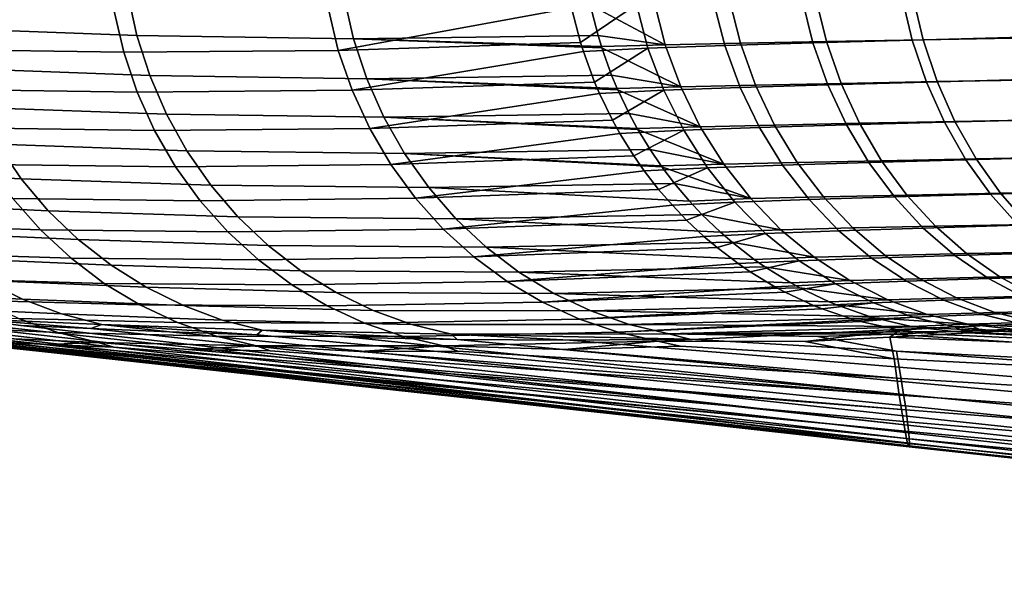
# Model space of a CAD drawing. Header units: metres. Extents: x -109 to 109, y -100 to 58.
# Tile 2 of 256: x -97.43 to -95.3, y -23.2 to -22.01. Entities that reach past the tile are written whole.
import ezdxf

# ---------------------------------------------------------------- set-up
doc = ezdxf.new("R2010")
doc.units = ezdxf.units.M
doc.layers.add('solid_21_062_100_XXX', color=7, linetype='CONTINUOUS')

msp = doc.modelspace()

# ---------------------------------------------------------------- linework, layer by layer
at = {"layer": 'solid_21_062_100_XXX'}
for points in [[(-97.194344, -21.954082, 12.247996), (-97.601425, -21.938501, 10.537673), (-97.583008, -22.027815, 10.533149), (-97.175156, -22.043207, 12.242943)], [(-96.726768, -21.961256, 13.941714), (-97.194344, -21.954082, 12.247996), (-97.175156, -22.043207, 12.242943), (-96.70668, -22.050158, 13.93628)], [(-95.737396, -21.964575, -16.599066), (-95.521881, -21.958685, -16.942156), (-95.499382, -22.052994, -16.928774), (-95.713989, -22.058878, -16.587278)], [(-95.497757, -21.958574, 17.033728), (-95.707611, -21.962437, 16.697643), (-95.684669, -22.056244, 16.685709), (-95.475662, -22.052376, 17.020245)], [(-95.521881, -21.958685, -16.942156), (-95.283386, -21.952566, -17.269478), (-95.261917, -22.046892, -17.254602), (-95.499382, -22.052994, -16.928774)], [(-95.265884, -21.954348, 17.354774), (-95.497757, -21.958574, 17.033728), (-95.475662, -22.052376, 17.020245), (-95.244759, -22.048153, 17.339844)], [(-96.761223, -21.986742, -13.816067), (-96.23848, -21.969725, -15.492599), (-96.235611, -21.983543, -15.491924), (-96.739838, -22.07535, -13.810779)], [(-96.70668, -22.050158, 13.93628), (-96.178459, -22.043139, 15.61069), (-96.195122, -21.976715, 15.615205), (-96.726768, -21.961256, 13.941714)], [(-96.095284, -21.976004, -15.872034), (-96.216316, -22.058115, -15.487025), (-96.235611, -21.983543, -15.491924)], [(-96.070465, -22.070312, -15.863696), (-96.210167, -22.07766, -15.485379), (-96.216316, -22.058115, -15.487025), (-96.095284, -21.976004, -15.872034)], [(-96.057442, -21.969584, 15.986629), (-96.195839, -21.973282, 15.615392), (-96.195122, -21.976715, 15.615205), (-96.033195, -22.063433, 15.978062)], [(-96.195122, -21.976715, 15.615205), (-96.178459, -22.043139, 15.61069), (-96.033195, -22.063433, 15.978062)], [(-96.095284, -21.976004, -15.872034), (-95.928818, -21.970304, -16.241724), (-95.90464, -22.064608, -16.231619), (-96.070465, -22.070312, -15.863696)], [(-95.894447, -21.966043, 16.348003), (-96.057442, -21.969584, 15.986629), (-96.033195, -22.063433, 15.978062), (-95.870789, -22.059868, 16.337711)], [(-95.928818, -21.970304, -16.241724), (-95.737396, -21.964575, -16.599066), (-95.713989, -22.058878, -16.587278), (-95.90464, -22.064608, -16.231619)], [(-95.707611, -21.962437, 16.697643), (-95.894447, -21.966043, 16.348003), (-95.870789, -22.059868, 16.337711), (-95.684669, -22.056244, 16.685709)], [(-97.626625, -21.984138, -10.40992), (-97.224167, -21.990499, -12.121003), (-97.203522, -22.079304, -12.116093), (-97.606674, -22.073124, -10.40547)], [(-97.224167, -21.990499, -12.121003), (-96.761223, -21.986742, -13.816067), (-96.739838, -22.07535, -13.810779), (-97.203522, -22.079304, -12.116093)], [(-96.235611, -21.983543, -15.491924), (-96.216316, -22.058115, -15.487025), (-96.739838, -22.07535, -13.810779)], [(-97.175156, -22.043207, 12.242943), (-97.583008, -22.027815, 10.533149), (-97.55584, -22.114748, 10.526728), (-97.147316, -22.129862, 12.235679)], [(-96.70668, -22.050158, 13.93628), (-97.175156, -22.043207, 12.242943), (-97.147316, -22.129862, 12.235679), (-96.678055, -22.136494, 13.92832)], [(-96.70668, -22.050158, 13.93628), (-96.171143, -22.067167, 15.608628), (-96.178459, -22.043139, 15.61069)], [(-96.178459, -22.043139, 15.61069), (-96.171143, -22.067167, 15.608628), (-96.033195, -22.063433, 15.978062)], [(-96.739838, -22.07535, -13.810779), (-96.216316, -22.058115, -15.487025), (-96.210167, -22.07766, -15.485379), (-96.709953, -22.161274, -13.802984)], [(-96.678055, -22.136494, 13.92832), (-96.148949, -22.129126, 15.602199), (-96.170166, -22.07021, 15.60835), (-96.70668, -22.050158, 13.93628)], [(-96.70668, -22.050158, 13.93628), (-96.170166, -22.07021, 15.60835), (-96.171143, -22.067167, 15.608628)], [(-96.033195, -22.063433, 15.978062), (-96.171143, -22.067167, 15.608628), (-96.170166, -22.07021, 15.60835), (-95.999733, -22.153961, 15.965668)], [(-96.070465, -22.070312, -15.863696), (-95.90464, -22.064608, -16.231619), (-95.871437, -22.155512, -16.217012), (-96.036331, -22.161228, -15.851485)], [(-95.870789, -22.059868, 16.337711), (-96.033195, -22.063433, 15.978062), (-95.999733, -22.153961, 15.965668), (-95.838188, -22.150362, 16.322981)], [(-95.90464, -22.064608, -16.231619), (-95.713989, -22.058878, -16.587278), (-95.681885, -22.149782, -16.570375), (-95.871437, -22.155512, -16.217012)], [(-95.684669, -22.056244, 16.685709), (-95.870789, -22.059868, 16.337711), (-95.838188, -22.150362, 16.322981), (-95.653107, -22.146715, 16.668745)], [(-95.713989, -22.058878, -16.587278), (-95.499382, -22.052994, -16.928774), (-95.468552, -22.143908, -16.909695), (-95.681885, -22.149782, -16.570375)], [(-95.475662, -22.052376, 17.020245), (-95.684669, -22.056244, 16.685709), (-95.653107, -22.146715, 16.668745), (-95.445305, -22.142836, 17.001165)], [(-95.499382, -22.052994, -16.928774), (-95.261917, -22.046892, -17.254602), (-95.232529, -22.137831, -17.233467), (-95.468552, -22.143908, -16.909695)], [(-95.244759, -22.048153, 17.339844), (-95.475662, -22.052376, 17.020245), (-95.445305, -22.142836, 17.001165), (-95.215767, -22.13862, 17.318773)], [(-97.606674, -22.073124, -10.40547), (-97.203522, -22.079304, -12.116093), (-97.174263, -22.165501, -12.108993), (-97.578003, -22.15958, -10.399145)], [(-97.203522, -22.079304, -12.116093), (-96.739838, -22.07535, -13.810779), (-96.709953, -22.161274, -13.802984), (-97.174263, -22.165501, -12.108993)], [(-96.210167, -22.07766, -15.485379), (-96.185783, -22.143742, -15.478629), (-96.709953, -22.161274, -13.802984)], [(-96.070465, -22.070312, -15.863696), (-96.185783, -22.143742, -15.478629), (-96.210167, -22.07766, -15.485379)], [(-96.036331, -22.161228, -15.851485), (-96.175201, -22.168379, -15.47562), (-96.185783, -22.143742, -15.478629), (-96.070465, -22.070312, -15.863696)], [(-96.170166, -22.07021, 15.60835), (-96.148949, -22.129126, 15.602199), (-95.999733, -22.153961, 15.965668)], [(-97.147316, -22.129862, 12.235679), (-97.55584, -22.114748, 10.526728), (-97.52021, -22.198406, 10.518475), (-97.111122, -22.213156, 12.226279)], [(-96.678055, -22.136494, 13.92832), (-96.136986, -22.157743, 15.59866), (-96.148949, -22.129126, 15.602199)], [(-96.148949, -22.129126, 15.602199), (-96.136986, -22.157743, 15.59866), (-95.999733, -22.153961, 15.965668)], [(-96.678055, -22.136494, 13.92832), (-97.147316, -22.129862, 12.235679), (-97.111122, -22.213156, 12.226279), (-96.641197, -22.219378, 13.917917)], [(-96.709953, -22.161274, -13.802984), (-96.185783, -22.143742, -15.478629), (-96.175201, -22.168379, -15.47562), (-96.671867, -22.243626, -13.792764)], [(-96.641197, -22.219378, 13.917917), (-96.111343, -22.211561, 15.590953), (-96.135826, -22.160381, 15.598314), (-96.678055, -22.136494, 13.92832)], [(-96.678055, -22.136494, 13.92832), (-96.135826, -22.160381, 15.598314), (-96.136986, -22.157743, 15.59866)], [(-95.838188, -22.150362, 16.322981), (-95.999733, -22.153961, 15.965668), (-95.957443, -22.24011, 15.949589), (-95.797035, -22.236465, 16.303984)], [(-95.871437, -22.155512, -16.217012), (-95.681885, -22.149782, -16.570375), (-95.641464, -22.236212, -16.548561), (-95.829597, -22.241943, -16.198074)], [(-95.653107, -22.146715, 16.668745), (-95.838188, -22.150362, 16.322981), (-95.797035, -22.236465, 16.303984), (-95.613297, -22.23279, 16.646952)], [(-95.681885, -22.149782, -16.570375), (-95.468552, -22.143908, -16.909695), (-95.429764, -22.23035, -16.885139), (-95.641464, -22.236212, -16.548561)], [(-95.445305, -22.142836, 17.001165), (-95.653107, -22.146715, 16.668745), (-95.613297, -22.23279, 16.646952), (-95.407036, -22.228899, 16.976713)], [(-95.468552, -22.143908, -16.909695), (-95.232529, -22.137831, -17.233467), (-95.19558, -22.224302, -17.206324), (-95.429764, -22.23035, -16.885139)], [(-95.215767, -22.13862, 17.318773), (-95.445305, -22.142836, 17.001165), (-95.407036, -22.228899, 16.976713), (-95.179253, -22.224693, 17.291811)], [(-97.578003, -22.15958, -10.399145), (-97.174263, -22.165501, -12.108993), (-97.136688, -22.248205, -12.099775), (-97.540924, -22.242619, -10.391012)], [(-97.174263, -22.165501, -12.108993), (-96.709953, -22.161274, -13.802984), (-96.671867, -22.243626, -13.792764), (-97.136688, -22.248205, -12.099775)], [(-96.175201, -22.168379, -15.47562), (-96.147186, -22.225723, -15.467498), (-96.671867, -22.243626, -13.792764)], [(-96.036331, -22.161228, -15.851485), (-96.147186, -22.225723, -15.467498), (-96.175201, -22.168379, -15.47562)], [(-95.993294, -22.247673, -15.835546), (-96.131126, -22.254633, -15.462764), (-96.147186, -22.225723, -15.467498), (-96.036331, -22.161228, -15.851485)], [(-95.999733, -22.153961, 15.965668), (-96.136986, -22.157743, 15.59866), (-96.135826, -22.160381, 15.598314), (-95.957443, -22.24011, 15.949589)], [(-96.135826, -22.160381, 15.598314), (-96.111343, -22.211561, 15.590953), (-95.957443, -22.24011, 15.949589)], [(-96.036331, -22.161228, -15.851485), (-95.871437, -22.155512, -16.217012), (-95.829597, -22.241943, -16.198074), (-95.993294, -22.247673, -15.835546)], [(-97.111122, -22.213156, 12.226279), (-97.52021, -22.198406, 10.518475), (-97.476471, -22.277929, 10.508475), (-97.066933, -22.292233, 12.214841)], [(-96.641197, -22.219378, 13.917917), (-97.111122, -22.213156, 12.226279), (-97.066933, -22.292233, 12.214841), (-96.596466, -22.297953, 13.905178)], [(-96.641197, -22.219378, 13.917917), (-96.093773, -22.24395, 15.585603), (-96.111343, -22.211561, 15.590953)], [(-96.111343, -22.211561, 15.590953), (-96.093773, -22.24395, 15.585603), (-95.957443, -22.24011, 15.949589)], [(-96.671867, -22.243626, -13.792764), (-96.147186, -22.225723, -15.467498), (-96.131126, -22.254633, -15.462764), (-96.625984, -22.32156, -13.780222)], [(-96.596466, -22.297953, 13.905178), (-96.066017, -22.289597, 15.577067), (-96.092499, -22.24618, 15.585214), (-96.641197, -22.219378, 13.917917)], [(-96.641197, -22.219378, 13.917917), (-96.092499, -22.24618, 15.585214), (-96.093773, -22.24395, 15.585603)], [(-95.613297, -22.23279, 16.646952), (-95.797035, -22.236465, 16.303984), (-95.747803, -22.317175, 16.280943), (-95.565697, -22.313463, 16.620584)], [(-95.641464, -22.236212, -16.548561), (-95.429764, -22.23035, -16.885139), (-95.383484, -22.311302, -16.855402), (-95.593216, -22.317146, -16.522091)], [(-95.407036, -22.228899, 16.976713), (-95.613297, -22.23279, 16.646952), (-95.565697, -22.313463, 16.620584), (-95.36132, -22.309559, 16.947172)], [(-95.429764, -22.23035, -16.885139), (-95.19558, -22.224302, -17.206324), (-95.151497, -22.305288, -17.173491), (-95.383484, -22.311302, -16.855402)], [(-95.179253, -22.224693, 17.291811), (-95.407036, -22.228899, 16.976713), (-95.36132, -22.309559, 16.947172), (-95.135635, -22.305363, 17.25927)], [(-97.540924, -22.242619, -10.391012), (-97.136688, -22.248205, -12.099775), (-97.091194, -22.326563, -12.088536), (-97.495804, -22.321383, -10.381153)], [(-97.136688, -22.248205, -12.099775), (-96.671867, -22.243626, -13.792764), (-96.625984, -22.32156, -13.780222), (-97.091194, -22.326563, -12.088536)], [(-96.131126, -22.254633, -15.462764), (-96.100922, -22.303219, -15.453745), (-96.625984, -22.32156, -13.780222)], [(-95.993294, -22.247673, -15.835546), (-96.100922, -22.303219, -15.453745), (-96.131126, -22.254633, -15.462764)], [(-95.941849, -22.328627, -15.816068), (-96.078461, -22.335407, -15.446961), (-96.100922, -22.303219, -15.453745), (-95.993294, -22.247673, -15.835546)], [(-95.957443, -22.24011, 15.949589), (-96.093773, -22.24395, 15.585603), (-96.092499, -22.24618, 15.585214), (-95.906815, -22.320873, 15.930014)], [(-96.092499, -22.24618, 15.585214), (-96.066017, -22.289597, 15.577067), (-95.906815, -22.320873, 15.930014)], [(-95.993294, -22.247673, -15.835546), (-95.829597, -22.241943, -16.198074), (-95.779617, -22.322882, -16.175032), (-95.941849, -22.328627, -15.816068)], [(-95.797035, -22.236465, 16.303984), (-95.957443, -22.24011, 15.949589), (-95.906815, -22.320873, 15.930014), (-95.747803, -22.317175, 16.280943)], [(-95.829597, -22.241943, -16.198074), (-95.641464, -22.236212, -16.548561), (-95.593216, -22.317146, -16.522091), (-95.779617, -22.322882, -16.175032)], [(-97.476471, -22.277929, 10.508475), (-97.824196, -22.260494, 8.788518), (-97.773064, -22.335501, 8.77871), (-97.425087, -22.352497, 10.496833)], [(-97.066933, -22.292233, 12.214841), (-97.476471, -22.277929, 10.508475), (-97.425087, -22.352497, 10.496833), (-97.015205, -22.366278, 12.201481)], [(-96.596466, -22.297953, 13.905178), (-97.066933, -22.292233, 12.214841), (-97.015205, -22.366278, 12.201481), (-96.544342, -22.371412, 13.890234)], [(-96.596466, -22.297953, 13.905178), (-96.042, -22.324783, 15.569612), (-96.066017, -22.289597, 15.577067)], [(-96.544342, -22.371412, 13.890234), (-96.013451, -22.362431, 15.560686), (-96.04068, -22.326611, 15.569201), (-96.596466, -22.297953, 13.905178)], [(-96.596466, -22.297953, 13.905178), (-96.04068, -22.326611, 15.569201), (-96.042, -22.324783, 15.569612)], [(-96.066017, -22.289597, 15.577067), (-96.042, -22.324783, 15.569612), (-95.906815, -22.320873, 15.930014)], [(-96.625984, -22.32156, -13.780222), (-96.100922, -22.303219, -15.453745), (-96.078461, -22.335407, -15.446961), (-96.572769, -22.394274, -13.76549)], [(-95.747803, -22.317175, 16.280943), (-95.906815, -22.320873, 15.930014), (-95.84845, -22.395306, 15.907171), (-95.691071, -22.391546, 16.254128)], [(-95.779617, -22.322882, -16.175032), (-95.593216, -22.317146, -16.522091), (-95.537689, -22.39163, -16.49128), (-95.722092, -22.397366, -16.148153)], [(-95.565697, -22.313463, 16.620584), (-95.747803, -22.317175, 16.280943), (-95.691071, -22.391546, 16.254128), (-95.51088, -22.387793, 16.589951)], [(-95.593216, -22.317146, -16.522091), (-95.383484, -22.311302, -16.855402), (-95.330246, -22.385801, -16.820831), (-95.537689, -22.39163, -16.49128)], [(-95.36132, -22.309559, 16.947172), (-95.565697, -22.313463, 16.620584), (-95.51088, -22.387793, 16.589951), (-95.308678, -22.383871, 16.912891)], [(-95.383484, -22.311302, -16.855402), (-95.151497, -22.305288, -17.173491), (-95.100815, -22.379827, -17.135355), (-95.330246, -22.385801, -16.820831)], [(-95.135635, -22.305363, 17.25927), (-95.36132, -22.309559, 16.947172), (-95.308678, -22.383871, 16.912891), (-95.085426, -22.379686, 17.221531)], [(-97.425087, -22.352497, 10.496833), (-97.773064, -22.335501, 8.77871), (-97.714714, -22.404846, 8.767633), (-97.366577, -22.421343, 10.483667)], [(-97.495804, -22.321383, -10.381153), (-97.091194, -22.326563, -12.088536), (-97.038231, -22.399771, -12.07539), (-97.443115, -22.395063, -10.369671)], [(-97.091194, -22.326563, -12.088536), (-96.625984, -22.32156, -13.780222), (-96.572769, -22.394274, -13.76549), (-97.038231, -22.399771, -12.07539)], [(-96.078461, -22.335407, -15.446961), (-96.04747, -22.375429, -15.437513), (-96.572769, -22.394274, -13.76549)], [(-95.941849, -22.328627, -15.816068), (-96.04747, -22.375429, -15.437513), (-96.078461, -22.335407, -15.446961)], [(-95.882607, -22.40313, -15.793281), (-96.017822, -22.409748, -15.428398), (-96.04747, -22.375429, -15.437513), (-95.941849, -22.328627, -15.816068)], [(-95.906815, -22.320873, 15.930014), (-96.042, -22.324783, 15.569612), (-96.04068, -22.326611, 15.569201), (-95.84845, -22.395306, 15.907171)], [(-96.04068, -22.326611, 15.569201), (-96.013451, -22.362431, 15.560686), (-95.84845, -22.395306, 15.907171)], [(-95.941849, -22.328627, -15.816068), (-95.779617, -22.322882, -16.175032), (-95.722092, -22.397366, -16.148153), (-95.882607, -22.40313, -15.793281)], [(-97.015205, -22.366278, 12.201481), (-97.425087, -22.352497, 10.496833), (-97.366577, -22.421343, 10.483667), (-96.956474, -22.43453, 12.186337)], [(-96.544342, -22.371412, 13.890234), (-95.98098, -22.40074, 15.550462), (-96.013451, -22.362431, 15.560686)], [(-96.013451, -22.362431, 15.560686), (-95.98098, -22.40074, 15.550462), (-95.84845, -22.395306, 15.907171)], [(-97.786636, -22.383209, -8.650759), (-97.443115, -22.395063, -10.369671), (-97.3834, -22.4629, -10.356682), (-97.727104, -22.451553, -8.639764)], [(-96.544342, -22.371412, 13.890234), (-97.015205, -22.366278, 12.201481), (-96.956474, -22.43453, 12.186337), (-96.485352, -22.439001, 13.873239)], [(-96.572769, -22.394274, -13.76549), (-96.04747, -22.375429, -15.437513), (-96.017822, -22.409748, -15.428398), (-96.512764, -22.461021, -13.748716)], [(-96.485352, -22.439001, 13.873239), (-95.954178, -22.429314, 15.541977), (-95.98098, -22.40074, 15.550462), (-96.544342, -22.371412, 13.890234)], [(-95.308678, -22.383871, 16.912891), (-95.51088, -22.387793, 16.589951), (-95.449471, -22.454908, 16.555407), (-95.249725, -22.45097, 16.874269)], [(-95.330246, -22.385801, -16.820831), (-95.100815, -22.379827, -17.135355), (-95.044113, -22.447042, -17.092371), (-95.270683, -22.452971, -16.781839)], [(-95.085426, -22.379686, 17.221531), (-95.308678, -22.383871, 16.912891), (-95.249725, -22.45097, 16.874269), (-95.029221, -22.446796, 17.179035)], [(-97.366577, -22.421343, 10.483667), (-97.714714, -22.404846, 8.767633), (-97.649742, -22.467817, 8.755401), (-97.301544, -22.483757, 10.469112)], [(-97.443115, -22.395063, -10.369671), (-97.038231, -22.399771, -12.07539), (-96.978363, -22.467072, -12.060472), (-97.3834, -22.4629, -10.356682)], [(-97.038231, -22.399771, -12.07539), (-96.572769, -22.394274, -13.76549), (-96.512764, -22.461021, -13.748716), (-96.978363, -22.467072, -12.060472)], [(-95.882607, -22.40313, -15.793281), (-95.987373, -22.44161, -15.418969), (-96.017822, -22.409748, -15.428398)], [(-95.816269, -22.470304, -15.767452), (-95.949928, -22.476778, -15.407294), (-95.987373, -22.44161, -15.418969), (-95.882607, -22.40313, -15.793281)], [(-95.84845, -22.395306, 15.907171), (-95.98098, -22.40074, 15.550462), (-95.954178, -22.429314, 15.541977), (-95.78302, -22.462536, 15.881329)], [(-95.882607, -22.40313, -15.793281), (-95.722092, -22.397366, -16.148153), (-95.6577, -22.464518, -16.11776), (-95.816269, -22.470304, -15.767452)], [(-95.691071, -22.391546, 16.254128), (-95.84845, -22.395306, 15.907171), (-95.78302, -22.462536, 15.881329), (-95.627495, -22.458708, 16.223852)], [(-95.722092, -22.397366, -16.148153), (-95.537689, -22.39163, -16.49128), (-95.475555, -22.458778, -16.45649), (-95.6577, -22.464518, -16.11776)], [(-95.51088, -22.387793, 16.589951), (-95.691071, -22.391546, 16.254128), (-95.627495, -22.458708, 16.223852), (-95.449471, -22.454908, 16.555407)], [(-95.537689, -22.39163, -16.49128), (-95.330246, -22.385801, -16.820831), (-95.270683, -22.452971, -16.781839), (-95.475555, -22.458778, -16.45649)], [(-96.956474, -22.43453, 12.186337), (-97.366577, -22.421343, 10.483667), (-97.301544, -22.483757, 10.469112), (-96.891342, -22.496284, 12.169566)], [(-96.017822, -22.409748, -15.428398), (-95.987373, -22.44161, -15.418969), (-96.512764, -22.461021, -13.748716)], [(-96.485352, -22.439001, 13.873239), (-96.956474, -22.43453, 12.186337), (-96.891342, -22.496284, 12.169566), (-96.420105, -22.500021, 13.854366)], [(-96.512764, -22.461021, -13.748716), (-95.987373, -22.44161, -15.418969), (-95.949928, -22.476778, -15.407294), (-96.446594, -22.521112, -13.730076)], [(-96.485352, -22.439001, 13.873239), (-95.914085, -22.467705, 15.529214), (-95.954178, -22.429314, 15.541977)], [(-96.420105, -22.500021, 13.854366), (-95.888809, -22.489555, 15.521132), (-95.914085, -22.467705, 15.529214), (-96.485352, -22.439001, 13.873239)], [(-95.954178, -22.429314, 15.541977), (-95.914085, -22.467705, 15.529214), (-95.78302, -22.462536, 15.881329)], [(-97.727104, -22.451553, -8.639764), (-97.3834, -22.4629, -10.356682), (-97.317276, -22.524197, -10.34232), (-97.661049, -22.513411, -8.627639)], [(-97.301544, -22.483757, 10.469112), (-97.649742, -22.467817, 8.755401), (-97.578812, -22.523767, 8.742139), (-97.230659, -22.539101, 10.453321)], [(-97.3834, -22.4629, -10.356682), (-96.978363, -22.467072, -12.060472), (-96.912193, -22.527775, -12.043937), (-97.317276, -22.524197, -10.34232)], [(-96.978363, -22.467072, -12.060472), (-96.512764, -22.461021, -13.748716), (-96.446594, -22.521112, -13.730076), (-96.912193, -22.527775, -12.043937)], [(-95.78302, -22.462536, 15.881329), (-95.914085, -22.467705, 15.529214), (-95.888809, -22.489555, 15.521132), (-95.711296, -22.521782, 15.852788)], [(-95.816269, -22.470304, -15.767452), (-95.6577, -22.464518, -16.11776), (-95.587204, -22.523542, -16.084211), (-95.743629, -22.529352, -15.738891)], [(-95.627495, -22.458708, 16.223852), (-95.78302, -22.462536, 15.881329), (-95.711296, -22.521782, 15.852788), (-95.557831, -22.517878, 16.19047)], [(-95.6577, -22.464518, -16.11776), (-95.475555, -22.458778, -16.45649), (-95.407555, -22.517799, -16.418135), (-95.587204, -22.523542, -16.084211)], [(-95.449471, -22.454908, 16.555407), (-95.627495, -22.458708, 16.223852), (-95.557831, -22.517878, 16.19047), (-95.382195, -22.514027, 16.517359)], [(-95.475555, -22.458778, -16.45649), (-95.270683, -22.452971, -16.781839), (-95.205498, -22.512012, -16.738886), (-95.407555, -22.517799, -16.418135)], [(-95.249725, -22.45097, 16.874269), (-95.449471, -22.454908, 16.555407), (-95.382195, -22.514027, 16.517359), (-95.185158, -22.510067, 16.831757)], [(-96.891342, -22.496284, 12.169566), (-97.301544, -22.483757, 10.469112), (-97.230659, -22.539101, 10.453321), (-96.820488, -22.550909, 12.151339)], [(-95.949928, -22.476778, -15.407294), (-95.921257, -22.501083, -15.398303), (-96.446594, -22.521112, -13.730076)], [(-96.420105, -22.500021, 13.854366), (-95.840775, -22.526728, 15.505705), (-95.888809, -22.489555, 15.521132)], [(-95.816269, -22.470304, -15.767452), (-95.921257, -22.501083, -15.398303), (-95.949928, -22.476778, -15.407294)], [(-95.743629, -22.529352, -15.738891), (-95.87558, -22.535707, -15.383897), (-95.921257, -22.501083, -15.398303), (-95.816269, -22.470304, -15.767452)], [(-95.888809, -22.489555, 15.521132), (-95.840775, -22.526728, 15.505705), (-95.711296, -22.521782, 15.852788)], [(-96.420105, -22.500021, 13.854366), (-96.891342, -22.496284, 12.169566), (-96.820488, -22.550909, 12.151339), (-96.349274, -22.553846, 13.833813)], [(-96.446594, -22.521112, -13.730076), (-95.921257, -22.501083, -15.398303), (-95.87558, -22.535707, -15.383897), (-96.374947, -22.573931, -13.70976)], [(-96.349274, -22.553846, 13.833813), (-95.818024, -22.542538, 15.498368), (-95.840775, -22.526728, 15.505705), (-96.420105, -22.500021, 13.854366)], [(-95.407555, -22.517799, -16.418135), (-95.205498, -22.512012, -16.738886), (-95.135468, -22.562231, -16.692476), (-95.334473, -22.567995, -16.376665)], [(-95.185158, -22.510067, 16.831757), (-95.382195, -22.514027, 16.517359), (-95.30983, -22.564455, 16.476252), (-95.115723, -22.560472, 16.785852)], [(-97.661049, -22.513411, -8.627639), (-97.317276, -22.524197, -10.34232), (-97.245415, -22.578321, -10.326735), (-97.589157, -22.568144, -8.614508)], [(-97.230659, -22.539101, 10.453321), (-97.578812, -22.523767, 8.742139), (-97.50267, -22.572117, 8.727983), (-97.154655, -22.5868, 10.436452)], [(-97.317276, -22.524197, -10.34232), (-96.912193, -22.527775, -12.043937), (-96.840408, -22.581257, -12.025953), (-97.245415, -22.578321, -10.326735)], [(-96.912193, -22.527775, -12.043937), (-96.446594, -22.521112, -13.730076), (-96.374947, -22.573931, -13.70976), (-96.840408, -22.581257, -12.025953)], [(-95.743629, -22.529352, -15.738891), (-95.8498, -22.553236, -15.375729), (-95.87558, -22.535707, -15.383897)], [(-95.665535, -22.579576, -15.707932), (-95.796036, -22.585627, -15.358607), (-95.8498, -22.553236, -15.375729), (-95.743629, -22.529352, -15.738891)], [(-95.711296, -22.521782, 15.852788), (-95.840775, -22.526728, 15.505705), (-95.818024, -22.542538, 15.498368), (-95.634117, -22.572348, 15.821883)], [(-95.743629, -22.529352, -15.738891), (-95.587204, -22.523542, -16.084211), (-95.511436, -22.573742, -16.047901), (-95.665535, -22.579576, -15.707932)], [(-95.557831, -22.517878, 16.19047), (-95.711296, -22.521782, 15.852788), (-95.634117, -22.572348, 15.821883), (-95.482887, -22.568361, 16.154371)], [(-95.587204, -22.523542, -16.084211), (-95.407555, -22.517799, -16.418135), (-95.334473, -22.567995, -16.376665), (-95.511436, -22.573742, -16.047901)], [(-95.382195, -22.514027, 16.517359), (-95.557831, -22.517878, 16.19047), (-95.482887, -22.568361, 16.154371), (-95.30983, -22.564455, 16.476252)], [(-96.820488, -22.550909, 12.151339), (-97.230659, -22.539101, 10.453321), (-97.154655, -22.5868, 10.436452), (-96.744629, -22.597839, 12.131845)], [(-96.349274, -22.553846, 13.833813), (-96.820488, -22.550909, 12.151339), (-96.744629, -22.597839, 12.131845), (-96.27359, -22.599922, 13.811788)], [(-95.87558, -22.535707, -15.383897), (-95.8498, -22.553236, -15.375729), (-96.374947, -22.573931, -13.70976)], [(-96.374947, -22.573931, -13.70976), (-95.8498, -22.553236, -15.375729), (-95.796036, -22.585627, -15.358607), (-96.298546, -22.618933, -13.687977)], [(-96.349274, -22.553846, 13.833813), (-95.761909, -22.577124, 15.480206), (-95.818024, -22.542538, 15.498368)], [(-96.27359, -22.599922, 13.811788), (-95.742538, -22.587715, 15.473917), (-95.761909, -22.577124, 15.480206), (-96.349274, -22.553846, 13.833813)], [(-95.818024, -22.542538, 15.498368), (-95.761909, -22.577124, 15.480206), (-95.634117, -22.572348, 15.821883)], [(-97.50267, -22.572117, 8.727983), (-97.787941, -22.557938, 7.00871), (-97.70713, -22.598726, 6.996741), (-97.422081, -22.612371, 8.713081)], [(-97.589157, -22.568144, -8.614508), (-97.245415, -22.578321, -10.326735), (-97.168556, -22.624716, -10.310085), (-97.512169, -22.615192, -8.600508)], [(-97.154655, -22.5868, 10.436452), (-97.50267, -22.572117, 8.727983), (-97.422081, -22.612371, 8.713081), (-97.07431, -22.626368, 10.418682)], [(-96.840408, -22.581257, -12.025953), (-96.374947, -22.573931, -13.70976), (-96.298546, -22.618933, -13.687977), (-96.763748, -22.626965, -12.006708)], [(-95.634117, -22.572348, 15.821883), (-95.761909, -22.577124, 15.480206), (-95.742538, -22.587715, 15.473917), (-95.552391, -22.613642, 15.788975)], [(-95.665535, -22.579576, -15.707932), (-95.511436, -22.573742, -16.047901), (-95.43129, -22.614523, -16.009262), (-95.582924, -22.620384, -15.674944)], [(-95.482887, -22.568361, 16.154371), (-95.634117, -22.572348, 15.821883), (-95.552391, -22.613642, 15.788975), (-95.403534, -22.60957, 16.115978)], [(-95.511436, -22.573742, -16.047901), (-95.334473, -22.567995, -16.376665), (-95.257187, -22.608772, -16.332575), (-95.43129, -22.614523, -16.009262)], [(-95.30983, -22.564455, 16.476252), (-95.482887, -22.568361, 16.154371), (-95.403534, -22.60957, 16.115978), (-95.233238, -22.605606, 16.432564)], [(-95.334473, -22.567995, -16.376665), (-95.135468, -22.562231, -16.692476), (-95.061424, -22.603033, -16.643164), (-95.257187, -22.608772, -16.332575)], [(-95.115723, -22.560472, 16.785852), (-95.30983, -22.564455, 16.476252), (-95.233238, -22.605606, 16.432564), (-95.042236, -22.601599, 16.737091)], [(-97.245415, -22.578321, -10.326735), (-96.840408, -22.581257, -12.025953), (-96.763748, -22.626965, -12.006708), (-97.168556, -22.624716, -10.310085)], [(-96.744629, -22.597839, 12.131845), (-97.154655, -22.5868, 10.436452), (-97.07431, -22.626368, 10.418682), (-96.664551, -22.636591, 12.111282)], [(-95.796036, -22.585627, -15.358607), (-95.773743, -22.597528, -15.351477), (-96.298546, -22.618933, -13.687977)], [(-96.27359, -22.599922, 13.811788), (-95.679062, -22.618019, 15.453236), (-95.742538, -22.587715, 15.473917)], [(-95.665535, -22.579576, -15.707932), (-95.773743, -22.597528, -15.351477), (-95.796036, -22.585627, -15.358607)], [(-95.582924, -22.620384, -15.674944), (-95.711349, -22.62648, -15.331438), (-95.773743, -22.597528, -15.351477), (-95.665535, -22.579576, -15.707932)], [(-95.742538, -22.587715, 15.473917), (-95.679062, -22.618019, 15.453236), (-95.552391, -22.613642, 15.788975)], [(-97.422081, -22.612371, 8.713081), (-97.70713, -22.598726, 6.996741), (-97.622643, -22.631029, 6.984295), (-97.337891, -22.644117, 8.697585)], [(-97.512169, -22.615192, -8.600508), (-97.168556, -22.624716, -10.310085), (-97.087494, -22.662907, -10.292543), (-97.430878, -22.654072, -8.58578)], [(-97.07431, -22.626368, 10.418682), (-97.422081, -22.612371, 8.713081), (-97.337891, -22.644117, 8.697585), (-96.990448, -22.657393, 10.400192)], [(-96.27359, -22.599922, 13.811788), (-96.744629, -22.597839, 12.131845), (-96.664551, -22.636591, 12.111282), (-96.193825, -22.637774, 13.788519)], [(-96.298546, -22.618933, -13.687977), (-95.773743, -22.597528, -15.351477), (-95.711349, -22.62648, -15.331438), (-96.218185, -22.655653, -13.664952)], [(-96.193825, -22.637774, 13.788519), (-95.663139, -22.62462, 15.448031), (-95.679062, -22.618019, 15.453236), (-96.27359, -22.599922, 13.811788)], [(-95.552391, -22.613642, 15.788975), (-95.679062, -22.618019, 15.453236), (-95.663139, -22.62462, 15.448031), (-95.467056, -22.645185, 15.754448)], [(-95.582924, -22.620384, -15.674944), (-95.43129, -22.614523, -16.009262), (-95.34771, -22.645401, -15.968749), (-95.49675, -22.651291, -15.640314)], [(-95.403534, -22.60957, 16.115978), (-95.552391, -22.613642, 15.788975), (-95.467056, -22.645185, 15.754448), (-95.320709, -22.641022, 16.075739)], [(-95.43129, -22.614523, -16.009262), (-95.257187, -22.608772, -16.332575), (-95.176613, -22.639647, -16.286383), (-95.34771, -22.645401, -15.968749)], [(-95.233238, -22.605606, 16.432564), (-95.403534, -22.60957, 16.115978), (-95.320709, -22.641022, 16.075739), (-95.153297, -22.636997, 16.386808)], [(-97.337891, -22.644117, 8.697585), (-97.622643, -22.631029, 6.984295), (-97.535347, -22.654512, 6.971499), (-97.250954, -22.667025, 8.681654)], [(-97.168556, -22.624716, -10.310085), (-96.763748, -22.626965, -12.006708), (-96.682999, -22.664431, -11.986398), (-97.087494, -22.662907, -10.292543)], [(-96.664551, -22.636591, 12.111282), (-97.07431, -22.626368, 10.418682), (-96.990448, -22.657393, 10.400192), (-96.581078, -22.666769, 12.089866)], [(-96.763748, -22.626965, -12.006708), (-96.298546, -22.618933, -13.687977), (-96.218185, -22.655653, -13.664952), (-96.682999, -22.664431, -11.986398)], [(-96.193825, -22.637774, 13.788519), (-96.664551, -22.636591, 12.111282), (-96.581078, -22.666769, 12.089866), (-96.110802, -22.667013, 13.764246)], [(-95.711349, -22.62648, -15.331438), (-95.693855, -22.633509, -15.325798), (-96.218185, -22.655653, -13.664952)], [(-96.218185, -22.655653, -13.664952), (-95.693855, -22.633509, -15.325798), (-95.623001, -22.657434, -15.302865), (-96.134689, -22.683716, -13.640922)], [(-96.193825, -22.637774, 13.788519), (-95.591614, -22.649672, 15.424587), (-95.663139, -22.62462, 15.448031)], [(-96.110802, -22.667013, 13.764246), (-95.580635, -22.652878, 15.420979), (-95.591614, -22.649672, 15.424587), (-96.193825, -22.637774, 13.788519)], [(-95.582924, -22.620384, -15.674944), (-95.693855, -22.633509, -15.325798), (-95.711349, -22.62648, -15.331438)], [(-95.49675, -22.651291, -15.640314), (-95.623001, -22.657434, -15.302865), (-95.693855, -22.633509, -15.325798), (-95.582924, -22.620384, -15.674944)], [(-95.663139, -22.62462, 15.448031), (-95.591614, -22.649672, 15.424587), (-95.467056, -22.645185, 15.754448)], [(-95.34771, -22.645401, -15.968749), (-95.176613, -22.639647, -16.286383), (-95.093689, -22.660255, -16.238636), (-95.261696, -22.666014, -15.926842)], [(-95.153297, -22.636997, 16.386808), (-95.320709, -22.641022, 16.075739), (-95.235374, -22.66235, 16.034122), (-95.070953, -22.65826, 16.33952)], [(-98.041901, -22.641518, 0.065397), (-97.950241, -22.658121, -0.333415), (-95.506126, -22.931444, -0.137819), (-97.949181, -22.654482, 0.574486)], [(-98.01046, -22.651064, -1.667018), (-97.901588, -22.668678, -2.123279), (-95.507484, -22.929663, -1.517061), (-97.93425, -22.662916, -1.231998)], [(-97.950241, -22.658121, -0.333415), (-97.93425, -22.662916, -1.231998), (-95.507484, -22.929663, -1.517061), (-95.506126, -22.931444, -0.137819)], [(-97.930458, -22.652182, 1.48959), (-97.949181, -22.654482, 0.574486), (-95.506126, -22.931444, -0.137819), (-95.505363, -22.929224, 1.210516)], [(-97.893684, -22.651329, 2.41265), (-97.930458, -22.652182, 1.48959), (-95.505363, -22.929224, 1.210516), (-95.505211, -22.923223, 2.530987)], [(-97.83828, -22.652025, 3.341407), (-97.893684, -22.651329, 2.41265), (-95.505211, -22.923223, 2.530987)], [(-97.763962, -22.654266, 4.2765), (-97.83828, -22.652025, 3.341407), (-95.505211, -22.923223, 2.530987), (-95.505684, -22.913639, 3.827968)], [(-97.670448, -22.65801, 5.214439), (-97.763962, -22.654266, 4.2765), (-95.505684, -22.913639, 3.827968), (-95.506798, -22.900669, 5.105829)], [(-97.712585, -22.640533, -6.868347), (-97.430878, -22.654072, -8.58578), (-97.346123, -22.68438, -8.570479), (-97.627586, -22.671507, -6.856037)], [(-97.55761, -22.66309, 6.155996), (-97.670448, -22.65801, 5.214439), (-95.506798, -22.900669, 5.105829), (-95.508568, -22.884501, 6.368654)], [(-97.535347, -22.654512, 6.971499), (-97.55761, -22.66309, 6.155996), (-95.508568, -22.884501, 6.368654), (-97.425598, -22.669226, 7.096559)], [(-97.535347, -22.654512, 6.971499), (-97.425598, -22.669226, 7.096559), (-97.274399, -22.676027, 8.036427)], [(-97.250954, -22.667025, 8.681654), (-97.535347, -22.654512, 6.971499), (-97.274399, -22.676027, 8.036427)], [(-97.430878, -22.654072, -8.58578), (-97.087494, -22.662907, -10.292543), (-97.003075, -22.692495, -10.274289), (-97.346123, -22.68438, -8.570479)], [(-96.990448, -22.657393, 10.400192), (-97.337891, -22.644117, 8.697585), (-97.250954, -22.667025, 8.681654), (-96.903938, -22.67956, 10.381173)], [(-96.581078, -22.666769, 12.089866), (-96.990448, -22.657393, 10.400192), (-96.903938, -22.67956, 10.381173), (-96.495071, -22.688059, 12.067813)], [(-96.682999, -22.664431, -11.986398), (-96.218185, -22.655653, -13.664952), (-96.134689, -22.683716, -13.640922), (-96.598991, -22.693266, -11.965233)], [(-95.623001, -22.657434, -15.302865), (-95.61097, -22.660803, -15.298956), (-96.134689, -22.683716, -13.640922)], [(-96.134689, -22.683716, -13.640922), (-95.61097, -22.660803, -15.298956), (-95.532043, -22.678125, -15.273228), (-96.048912, -22.702831, -13.616134)], [(-96.110802, -22.667013, 13.764246), (-95.501488, -22.671206, 15.394886), (-95.580635, -22.652878, 15.420979)], [(-95.49675, -22.651291, -15.640314), (-95.61097, -22.660803, -15.298956), (-95.623001, -22.657434, -15.302865)], [(-95.408058, -22.671934, -15.604455), (-95.532043, -22.678125, -15.273228), (-95.61097, -22.660803, -15.298956), (-95.49675, -22.651291, -15.640314)], [(-95.467056, -22.645185, 15.754448), (-95.591614, -22.649672, 15.424587), (-95.580635, -22.652878, 15.420979), (-95.37912, -22.666607, 15.718706)], [(-95.580635, -22.652878, 15.420979), (-95.501488, -22.671206, 15.394886), (-95.37912, -22.666607, 15.718706)], [(-95.49675, -22.651291, -15.640314), (-95.34771, -22.645401, -15.968749), (-95.261696, -22.666014, -15.926842), (-95.408058, -22.671934, -15.604455)], [(-95.320709, -22.641022, 16.075739), (-95.467056, -22.645185, 15.754448), (-95.37912, -22.666607, 15.718706), (-95.235374, -22.66235, 16.034122)], [(-97.916122, -22.664021, -3.39741), (-97.787636, -22.682215, -3.886651), (-95.509422, -22.923588, -2.92632), (-97.852646, -22.675186, -3.007439)], [(-97.852646, -22.675186, -3.007439), (-95.509422, -22.923588, -2.92632), (-95.507484, -22.929663, -1.517061), (-97.901588, -22.668678, -2.123279)], [(-97.706711, -22.68952, -4.761122), (-95.511932, -22.912912, -4.363978), (-95.509422, -22.923588, -2.92632), (-97.787636, -22.682215, -3.886651)], [(-97.627586, -22.671507, -6.856037), (-97.346123, -22.68438, -8.570479), (-97.258766, -22.705807, -8.554761), (-97.539902, -22.693621, -6.84341)], [(-97.274399, -22.676027, 8.036427), (-97.425598, -22.669226, 7.096559), (-95.508568, -22.884501, 6.368654), (-95.511009, -22.865242, 7.618899)], [(-97.250954, -22.667025, 8.681654), (-97.274399, -22.676027, 8.036427), (-97.104362, -22.683031, 8.972265)], [(-97.104362, -22.683031, 8.972265), (-97.274399, -22.676027, 8.036427), (-95.511009, -22.865242, 7.618899), (-95.514145, -22.842979, 8.858464)], [(-97.250954, -22.667025, 8.681654), (-97.104362, -22.683031, 8.972265), (-96.915527, -22.689688, 9.904703)], [(-96.903938, -22.67956, 10.381173), (-97.250954, -22.667025, 8.681654), (-96.915527, -22.689688, 9.904703)], [(-97.087494, -22.662907, -10.292543), (-96.682999, -22.664431, -11.986398), (-96.598991, -22.693266, -11.965233), (-97.003075, -22.692495, -10.274289)], [(-96.903938, -22.67956, 10.381173), (-96.915527, -22.689688, 9.904703), (-95.517967, -22.817802, 10.089248), (-96.708389, -22.695377, 10.831435)], [(-96.903938, -22.67956, 10.381173), (-96.708389, -22.695377, 10.831435), (-96.483055, -22.699368, 11.753033)], [(-96.495071, -22.688059, 12.067813), (-96.903938, -22.67956, 10.381173), (-96.483055, -22.699368, 11.753033)], [(-96.110802, -22.667013, 13.764246), (-96.581078, -22.666769, 12.089866), (-96.495071, -22.688059, 12.067813), (-96.025375, -22.687338, 13.739219)], [(-96.025375, -22.687338, 13.739219), (-95.495888, -22.672192, 15.393035), (-95.501488, -22.671206, 15.394886), (-96.110802, -22.667013, 13.764246)], [(-95.532043, -22.678125, -15.273228), (-95.525932, -22.679131, -15.271227), (-95.730759, -22.703394, -14.346889), (-96.048912, -22.702831, -13.616134)], [(-96.025375, -22.687338, 13.739219), (-95.409889, -22.682323, 15.364475), (-95.495888, -22.672192, 15.393035)], [(-96.025375, -22.687338, 13.739219), (-95.542389, -22.68779, 14.969292), (-95.409889, -22.682323, 15.364475)], [(-95.525932, -22.679131, -15.271227), (-95.547462, -22.694321, -14.917888), (-95.730759, -22.703394, -14.346889)], [(-95.525932, -22.679131, -15.271227), (-95.439758, -22.688292, -15.242997), (-95.547462, -22.694321, -14.917888)], [(-95.409889, -22.682323, 15.364475), (-95.542389, -22.68779, 14.969292), (-93.074814, -22.850792, 14.53756), (-93.079941, -22.785282, 15.743376)], [(-95.408058, -22.671934, -15.604455), (-95.525932, -22.679131, -15.271227), (-95.532043, -22.678125, -15.273228)], [(-95.525932, -22.679131, -15.271227), (-95.408058, -22.671934, -15.604455), (-95.378288, -22.684965, -15.415306), (-95.439758, -22.688292, -15.242997)], [(-95.37912, -22.666607, 15.718706), (-95.501488, -22.671206, 15.394886), (-95.495888, -22.672192, 15.393035), (-95.348892, -22.679796, 15.533675)], [(-95.495888, -22.672192, 15.393035), (-95.409889, -22.682323, 15.364475), (-95.348892, -22.679796, 15.533675)], [(-95.348892, -22.679796, 15.533675), (-95.409889, -22.682323, 15.364475), (-93.079941, -22.785282, 15.743376)], [(-95.408058, -22.671934, -15.604455), (-95.261696, -22.666014, -15.926842), (-95.236549, -22.678549, -15.754041), (-95.310562, -22.681726, -15.585618)], [(-95.408058, -22.671934, -15.604455), (-95.310562, -22.681726, -15.585618), (-95.378288, -22.684965, -15.415306)], [(-95.235374, -22.66235, 16.034122), (-95.37912, -22.666607, 15.718706), (-95.209084, -22.675047, 15.865616)], [(-95.37912, -22.666607, 15.718706), (-95.348892, -22.679796, 15.533675), (-95.281967, -22.67738, 15.700691)], [(-95.37912, -22.666607, 15.718706), (-95.281967, -22.67738, 15.700691), (-95.209084, -22.675047, 15.865616)], [(-95.378288, -22.684965, -15.415306), (-95.310562, -22.681726, -15.585618), (-93.099121, -22.793402, -15.062753)], [(-95.281967, -22.67738, 15.700691), (-95.348892, -22.679796, 15.533675), (-93.079941, -22.785282, 15.743376)], [(-95.310562, -22.681726, -15.585618), (-95.236549, -22.678549, -15.754041), (-93.099121, -22.793402, -15.062753)], [(-97.706711, -22.68952, -4.761122), (-97.609955, -22.696836, -5.632962), (-95.514999, -22.897343, -5.828205), (-95.511932, -22.912912, -4.363978)], [(-97.609955, -22.696836, -5.632962), (-97.497406, -22.70392, -6.501373), (-95.514999, -22.897343, -5.828205)], [(-97.539902, -22.693621, -6.84341), (-97.368996, -22.710497, -7.368357), (-97.497406, -22.70392, -6.501373)], [(-97.539902, -22.693621, -6.84341), (-97.258766, -22.705807, -8.554761), (-97.368996, -22.710497, -7.368357)], [(-97.346123, -22.68438, -8.570479), (-97.003075, -22.692495, -10.274289), (-96.916145, -22.713182, -10.25551), (-97.258766, -22.705807, -8.554761)], [(-96.915527, -22.689688, 9.904703), (-97.104362, -22.683031, 8.972265), (-95.514145, -22.842979, 8.858464), (-95.517967, -22.817802, 10.089248)], [(-97.003075, -22.692495, -10.274289), (-96.598991, -22.693266, -11.965233), (-96.512596, -22.713177, -11.943429), (-96.916145, -22.713182, -10.25551)], [(-96.483055, -22.699368, 11.753033), (-96.708389, -22.695377, 10.831435), (-95.517967, -22.817802, 10.089248), (-95.522507, -22.789776, 11.313215)], [(-96.598991, -22.693266, -11.965233), (-96.134689, -22.683716, -13.640922), (-96.048912, -22.702831, -13.616134), (-96.512596, -22.713177, -11.943429)], [(-96.512596, -22.713177, -11.943429), (-96.048912, -22.702831, -13.616134), (-96.250809, -22.720842, -12.576446)], [(-96.025375, -22.687338, 13.739219), (-96.495071, -22.688059, 12.067813), (-95.97998, -22.699053, 13.575073)], [(-96.495071, -22.688059, 12.067813), (-96.483055, -22.699368, 11.753033), (-96.240189, -22.700863, 12.667486)], [(-96.495071, -22.688059, 12.067813), (-96.240189, -22.700863, 12.667486), (-95.97998, -22.699053, 13.575073)], [(-96.240189, -22.700863, 12.667486), (-96.483055, -22.699368, 11.753033), (-95.522507, -22.789776, 11.313215), (-95.527748, -22.75885, 12.532706)], [(-96.048912, -22.702831, -13.616134), (-96.001251, -22.714016, -13.457477), (-96.250809, -22.720842, -12.576446)], [(-95.97998, -22.699053, 13.575073), (-96.240189, -22.700863, 12.667486), (-95.527748, -22.75885, 12.532706), (-95.533684, -22.724936, 13.750196)], [(-96.048912, -22.702831, -13.616134), (-95.730759, -22.703394, -14.346889), (-95.538666, -22.741137, -13.390777), (-96.001251, -22.714016, -13.457477)], [(-96.025375, -22.687338, 13.739219), (-95.97998, -22.699053, 13.575073), (-95.533684, -22.724936, 13.750196), (-95.703308, -22.69314, 14.473504)], [(-96.025375, -22.687338, 13.739219), (-95.703308, -22.69314, 14.473504), (-95.542389, -22.68779, 14.969292)], [(-95.730759, -22.703394, -14.346889), (-95.547462, -22.694321, -14.917888), (-95.538666, -22.741137, -13.390777)], [(-95.703308, -22.69314, 14.473504), (-95.533684, -22.724936, 13.750196), (-93.074814, -22.850792, 14.53756), (-95.542389, -22.68779, 14.969292)], [(-95.547462, -22.694321, -14.917888), (-95.439758, -22.688292, -15.242997), (-93.099121, -22.793402, -15.062753)], [(-95.538666, -22.741137, -13.390777), (-95.547462, -22.694321, -14.917888), (-93.099121, -22.793402, -15.062753), (-93.092964, -22.865648, -13.555706)], [(-95.378288, -22.684965, -15.415306), (-93.099121, -22.793402, -15.062753), (-95.439758, -22.688292, -15.242997)], [(-97.368996, -22.710497, -7.368357), (-95.518623, -22.876684, -7.315121), (-95.514999, -22.897343, -5.828205), (-97.497406, -22.70392, -6.501373)], [(-97.258766, -22.705807, -8.554761), (-97.224724, -22.716272, -8.233026), (-97.368996, -22.710497, -7.368357)], [(-97.368996, -22.710497, -7.368357), (-97.224724, -22.716272, -8.233026), (-95.522804, -22.850796, -8.819706), (-95.518623, -22.876684, -7.315121)], [(-97.258766, -22.705807, -8.554761), (-97.064156, -22.720926, -9.098088), (-95.522804, -22.850796, -8.819706), (-97.224724, -22.716272, -8.233026)], [(-97.258766, -22.705807, -8.554761), (-96.916145, -22.713182, -10.25551), (-97.064156, -22.720926, -9.098088)], [(-96.916145, -22.713182, -10.25551), (-96.887184, -22.724096, -9.962906), (-97.064156, -22.720926, -9.098088)], [(-97.064156, -22.720926, -9.098088), (-96.887184, -22.724096, -9.962906), (-95.527534, -22.819544, -10.336936), (-95.522804, -22.850796, -8.819706)], [(-96.916145, -22.713182, -10.25551), (-96.512596, -22.713177, -11.943429), (-96.69294, -22.725407, -10.830589)], [(-96.916145, -22.713182, -10.25551), (-96.69294, -22.725407, -10.830589), (-95.527534, -22.819544, -10.336936), (-96.887184, -22.724096, -9.962906)], [(-96.512596, -22.713177, -11.943429), (-96.481186, -22.724468, -11.700866), (-96.69294, -22.725407, -10.830589)], [(-96.69294, -22.725407, -10.830589), (-96.481186, -22.724468, -11.700866), (-95.532822, -22.782923, -11.862066), (-95.527534, -22.819544, -10.336936)], [(-96.512596, -22.713177, -11.943429), (-96.250809, -22.720842, -12.576446), (-95.532822, -22.782923, -11.862066), (-96.481186, -22.724468, -11.700866)], [(-96.001251, -22.714016, -13.457477), (-95.538666, -22.741137, -13.390777), (-95.532822, -22.782923, -11.862066), (-96.250809, -22.720842, -12.576446)], [(-95.533684, -22.724936, 13.750196), (-95.527748, -22.75885, 12.532706), (-93.066292, -22.964779, 12.127158), (-93.070259, -22.910608, 13.332894)], [(-95.533684, -22.724936, 13.750196), (-93.070259, -22.910608, 13.332894), (-93.074814, -22.850792, 14.53756)], [(-95.532822, -22.782923, -11.862066), (-95.538666, -22.741137, -13.390777), (-93.092964, -22.865648, -13.555706), (-93.087273, -22.930939, -12.048205)], [(-95.527748, -22.75885, 12.532706), (-95.522507, -22.789776, 11.313215), (-93.062904, -23.013357, 10.918126), (-93.066292, -22.964779, 12.127158)], [(-95.527534, -22.819544, -10.336936), (-95.532822, -22.782923, -11.862066), (-93.087273, -22.930939, -12.048205), (-93.082024, -22.989115, -10.544155)], [(-95.522507, -22.789776, 11.313215), (-95.517967, -22.817802, 10.089248), (-93.060112, -23.056389, 9.703586), (-93.062904, -23.013357, 10.918126)], [(-95.522804, -22.850796, -8.819706), (-95.527534, -22.819544, -10.336936), (-93.082024, -22.989115, -10.544155), (-93.077225, -23.040018, -9.047477)], [(-95.517967, -22.817802, 10.089248), (-95.514145, -22.842979, 8.858464), (-93.057907, -23.093885, 8.481566), (-93.060112, -23.056389, 9.703586)], [(-95.518623, -22.876684, -7.315121), (-95.522804, -22.850796, -8.819706), (-93.077225, -23.040018, -9.047477), (-93.072876, -23.083624, -7.562436)], [(-95.514145, -22.842979, 8.858464), (-95.511009, -22.865242, 7.618899), (-93.056282, -23.125801, 7.250365), (-93.057907, -23.093885, 8.481566)], [(-95.511009, -22.865242, 7.618899), (-95.508568, -22.884501, 6.368654), (-93.055222, -23.152098, 6.008293), (-93.056282, -23.125801, 7.250365)], [(-95.514999, -22.897343, -5.828205), (-95.518623, -22.876684, -7.315121), (-93.072876, -23.083624, -7.562436), (-93.068977, -23.120045, -6.093632)], [(-95.508568, -22.884501, 6.368654), (-95.506798, -22.900669, 5.105829), (-93.05471, -23.172731, 4.753633), (-93.055222, -23.152098, 6.008293)], [(-95.511932, -22.912912, -4.363978), (-95.514999, -22.897343, -5.828205), (-93.068977, -23.120045, -6.093632), (-93.065521, -23.149395, -4.645674)], [(-95.509422, -22.923588, -2.92632), (-95.511932, -22.912912, -4.363978), (-93.065521, -23.149395, -4.645674), (-93.062531, -23.171814, -3.22249)], [(-95.506798, -22.900669, 5.105829), (-95.505684, -22.913639, 3.827968), (-93.054749, -23.187628, 3.483703), (-93.05471, -23.172731, 4.753633)], [(-95.505684, -22.913639, 3.827968), (-95.505211, -22.923223, 2.530987), (-93.055305, -23.196676, 2.194576), (-93.054749, -23.187628, 3.483703)], [(-95.507484, -22.929663, -1.517061), (-95.509422, -22.923588, -2.92632), (-93.062531, -23.171814, -3.22249), (-93.060005, -23.187525, -1.825885)], [(-95.506126, -22.931444, -0.137819), (-95.507484, -22.929663, -1.517061), (-93.060005, -23.187525, -1.825885), (-93.057945, -23.196762, -0.45726)], [(-95.505363, -22.929224, 1.210516), (-95.506126, -22.931444, -0.137819), (-93.057945, -23.196762, -0.45726), (-93.056381, -23.199759, 0.882245)], [(-95.505211, -22.923223, 2.530987), (-95.505363, -22.929224, 1.210516), (-93.056381, -23.199759, 0.882245), (-93.055305, -23.196676, 2.194576)]]:
    msp.add_3dface(points, dxfattribs=at)

doc.saveas('drawing.dxf')
